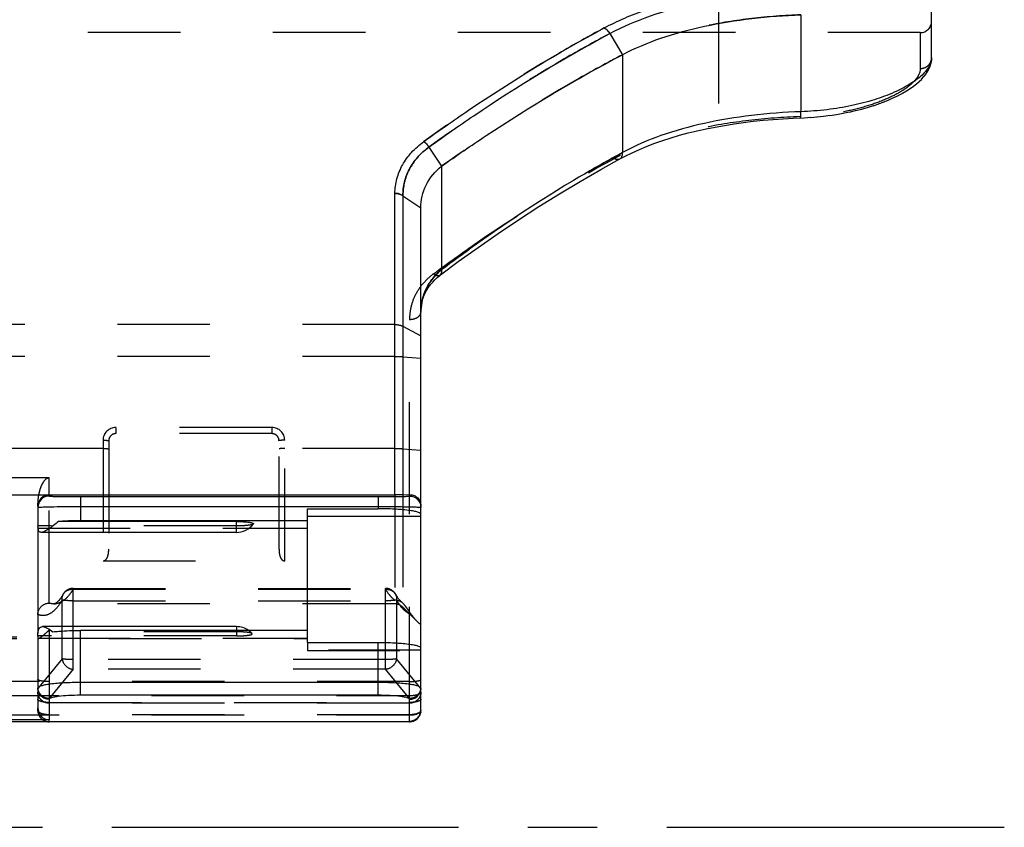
# Model space of a CAD drawing. Header units: millimetres. Extents: x 0 to 1000, y 0 to 1000.
# Tile 3 of 5: x 521 to 590, y 388 to 445. Entities that reach past the tile are written whole.
import ezdxf

# ---------------------------------------------------------------- set-up
doc = ezdxf.new("R2010")
doc.units = ezdxf.units.MM
doc.header["$LTSCALE"] = 65.185185
doc.linetypes.add('CENTER', pattern=[0.6, 0.375, -0.075, 0.075, -0.075])
doc.linetypes.add('HIDDEN', pattern=[0.2, 0.1, -0.1])
for name, color, linetype in [('ACHSEN_S', 7, 'CONTINUOUS'), ('FASEN', 7, 'CONTINUOUS'), ('FLAECHEN', 7, 'CONTINUOUS'), ('KOERPER', 7, 'CONTINUOUS'), ('KONST.EL_MIT_GEO', 7, 'CONTINUOUS')]:
    doc.layers.add(name, color=color, linetype=linetype)

msp = doc.modelspace()

# ---------------------------------------------------------------- linework, layer by layer
at = {"layer": 'ACHSEN_S', "color": 40, "linetype": 'CENTER'}
msp.add_line((409.88, 387.65), (590.12, 387.65), dxfattribs=at)
at = {"layer": 'FASEN', "color": 8, "linetype": 'HIDDEN'}
msp.add_line((547.734, 403.155), (548.684, 402.206), dxfattribs=at)
at = {"layer": 'FASEN', "color": 7, "linetype": 'Continuous'}
for points, knots in [([(563.211, 442.092), (564.077, 442.553), (565.972, 443.343), (569.04, 444.167), (572.349, 444.693), (574.629, 444.859), (575.785, 444.899)], [0, 0, 0, 0, 0.226611, 0.472286, 0.732795, 1, 1, 1, 1]), ([(550.464, 434.237), (551.497, 434.97), (555.613, 437.796), (559.912, 440.358), (563.212, 442.092)], [0, 0, 0, 0, 0.253519, 1, 1, 1, 1]), ([(549, 431.294), (549, 431.844), (549.252, 432.989), (550.011, 433.881), (550.464, 434.237)], [0, 0, 0, 0, 0.4882, 1, 1, 1, 1])]:
    msp.add_open_spline(points, degree=3, knots=knots, dxfattribs=at)
at = {"layer": 'FASEN', "color": 8, "linetype": 'HIDDEN'}
for points, knots in [([(575.785, 444.899), (574.626, 444.859), (572.344, 444.693), (569.031, 444.165), (565.966, 443.342), (564.075, 442.55), (563.212, 442.092)], [0, 0, 0, 0, 0.267873, 0.528381, 0.774124, 1, 1, 1, 1]), ([(563.212, 442.092), (562.123, 441.52), (557.744, 439.119), (553.533, 436.415), (550.464, 434.237)], [0, 0, 0, 0, 0.24636, 1, 1, 1, 1])]:
    msp.add_open_spline(points, degree=3, knots=knots, dxfattribs=at)
at = {"layer": 'FLAECHEN', "color": 8, "linetype": 'HIDDEN'}
msp.add_line((547.169, 403.39), (523.134, 403.39), dxfattribs=at)
at = {"layer": 'KOERPER', "color": 40, "linetype": 'CENTER'}
msp.add_line((570, 438.65), (570, 470.75), dxfattribs=at)
at = {"layer": 'KOERPER', "color": 8, "linetype": 'HIDDEN'}
for p, q in [((584.2, 443.65), (415.8, 443.65)), ((536, 401.52), (536, 401.135))]:
    msp.add_line(p, q, dxfattribs=at)
at = {"layer": 'KOERPER', "color": 7, "linetype": 'Continuous'}
for p, q in [((536, 408.433), (536, 409.198)), ((536, 408.433), (522.241, 408.433)), ((536, 401.79), (522.329, 401.79)), ((536, 401.79), (536, 401.52))]:
    msp.add_line(p, q, dxfattribs=at)
for centre, start, end in [((536, 409.933), 270, 322.75839), ((536, 400.29), 55.13381, 90)]:
    msp.add_arc(centre, 1.5, start, end, dxfattribs=at)
at = {"layer": 'KOERPER', "color": 8, "linetype": 'HIDDEN'}
msp.add_arc((536, 400.29), 1.5, 42.25406, 55.13381, dxfattribs=at)
at = {"layer": 'KOERPER', "color": 7, "linetype": 'Continuous'}
msp.add_open_spline([(536, 409.198), (536.083, 409.198), (536.245, 409.195), (536.48, 409.186), (536.693, 409.17), (536.877, 409.149), (537.023, 409.124), (537.118, 409.1), (537.17, 409.077), (537.192, 409.062), (537.203, 409.042), (537.198, 409.03), (537.194, 409.025)], degree=3, knots=[0, 0, 0, 0, 0.199572, 0.390695, 0.565129, 0.715621, 0.835971, 0.921721, 0.951033, 0.971777, 0.986088, 1, 1, 1, 1], dxfattribs=at)
at = {"layer": 'KOERPER', "color": 8, "linetype": 'HIDDEN'}
for points, knots in [([(537.194, 409.025), (537.184, 409.012), (537.141, 408.991), (537.061, 408.966), (536.944, 408.943), (536.732, 408.914), (536.413, 408.89), (536.144, 408.884), (536, 408.884)], [0, 0, 0, 0, 0.041639, 0.11179, 0.210278, 0.334508, 0.643845, 1, 1, 1, 1]), ([(537.11, 401.298), (537.099, 401.31), (537.058, 401.33), (536.982, 401.352), (536.872, 401.373), (536.675, 401.4), (536.38, 401.421), (536.132, 401.427), (536, 401.427)], [0, 0, 0, 0, 0.043829, 0.115715, 0.215164, 0.33955, 0.647163, 1, 1, 1, 1]), ([(536, 401.135), (536.153, 401.135), (536.432, 401.143), (536.757, 401.169), (536.96, 401.204), (537.047, 401.227), (537.094, 401.25), (537.113, 401.264), (537.121, 401.283), (537.114, 401.294), (537.11, 401.298)], [0, 0, 0, 0, 0.393714, 0.719599, 0.839263, 0.923436, 0.951707, 0.971403, 0.985237, 1, 1, 1, 1])]:
    msp.add_open_spline(points, degree=3, knots=knots, dxfattribs=at)
at = {"layer": 'KONST.EL_MIT_GEO', "color": 7, "linetype": 'Continuous'}
for p, q in [((585, 441.883), (585, 448.814)), ((575.785, 444.899), (575.785, 438.073)), ((562.315, 443.584), (563.212, 442.092)), ((563.212, 442.092), (563.211, 435.196)), ((584.449, 440.541), (584.59, 440.723)), ((584.585, 440.715), (584.707, 440.899)), ((584.702, 440.891), (584.805, 441.079)), ((584.801, 441.071), (584.884, 441.262)), ((583.711, 439.865), (583.935, 440.04)), ((583.925, 440.032), (584.128, 440.208)), ((584.119, 440.2), (584.301, 440.378)), ((584.293, 440.37), (584.455, 440.549)), ((582.648, 439.219), (582.958, 439.384)), ((582.944, 439.377), (583.233, 439.545)), ((583.221, 439.537), (583.488, 439.708)), ((583.476, 439.7), (583.722, 439.873)), ((580.874, 438.499), (581.28, 438.636)), ((581.264, 438.631), (581.653, 438.776)), ((581.638, 438.77), (582.008, 438.921)), ((581.993, 438.915), (582.345, 439.071)), ((582.33, 439.064), (582.662, 439.226)), ((578.284, 437.885), (578.752, 437.966)), ((578.736, 437.963), (579.199, 438.055)), ((579.183, 438.052), (579.638, 438.154)), ((579.622, 438.15), (580.068, 438.262)), ((580.052, 438.258), (580.486, 438.379)), ((580.47, 438.374), (580.89, 438.504)), ((575.225, 437.619), (576.022, 437.652)), ((576.012, 437.651), (576.473, 437.678)), ((576.457, 437.677), (576.927, 437.715)), ((576.912, 437.714), (577.385, 437.762)), ((577.369, 437.76), (577.843, 437.82)), ((577.828, 437.818), (578.299, 437.888)), ((549.564, 435.581), (550.464, 434.237)), ((550.464, 434.237), (550.464, 426.952)), ((547.169, 411.077), (547.169, 432.322)), ((547.734, 432.15), (549, 431.294)), ((547.734, 432.15), (547.734, 411.082)), ((549, 400.365), (549, 431.294)), ((513.2, 411.077), (547.169, 411.077)), ((522.8, 411.077), (522.8, 410.989)), ((525, 410.951), (546, 410.951)), ((525, 410.951), (525, 409.253)), ((546, 410.951), (546, 410.096)), ((547.734, 411.082), (548.2, 411.09)), ((548.2, 410.989), (548.2, 411.09)), ((522, 410.281), (522, 408.884)), ((525, 410.255), (546, 410.255)), ((541, 410.096), (546, 410.096)), ((541, 400.677), (541, 410.096)), ((549, 409.561), (541, 409.561)), ((522, 408.862), (522, 401.296)), ((536, 409.198), (523.459, 409.198)), ((541, 409.253), (525, 409.253)), ((536.879, 408.718), (541, 408.718)), ((522, 401.128), (522, 396.067)), ((541, 401.52), (525, 401.52)), ((525, 396.954), (525, 401.52)), ((541, 400.677), (546, 400.677)), ((546, 396.954), (546, 400.677)), ((549, 395.885), (549, 400.286)), ((546, 397.852), (525, 397.852)), ((546, 396.954), (525, 396.954)), ((522.8, 396.667), (522.8, 395.231)), ((548.2, 395.086), (548.2, 396.667)), ((451.8, 395.117), (548.2, 395.117)), ((451.8, 395.11), (548.2, 395.11)), ((522.8, 395.231), (513.2, 395.231)), ((522.8, 395.085), (522.8, 395.11)), ((548.2, 395.085), (522.8, 395.085))]:
    msp.add_line(p, q, dxfattribs=at)
at = {"layer": 'KONST.EL_MIT_GEO', "color": 8, "linetype": 'HIDDEN'}
for p, q in [((584.2, 443.65), (584.2, 441.119)), ((585, 441.881), (585, 441.883)), ((571.055, 437.216), (571.07, 437.218)), ((571.73, 437.311), (571.746, 437.313)), ((572.414, 437.395), (572.43, 437.397)), ((573.105, 437.468), (573.121, 437.469)), ((573.803, 437.529), (573.819, 437.53)), ((574.507, 437.579), (574.523, 437.58)), ((575.216, 437.618), (575.225, 437.619)), ((575.722, 437.725), (575.746, 437.726)), ((575.722, 437.725), (575.746, 437.725)), ((567.829, 436.57), (567.843, 436.574)), ((568.451, 436.722), (568.466, 436.726)), ((569.086, 436.863), (569.1, 436.866)), ((569.732, 436.992), (569.747, 436.995)), ((570.388, 437.11), (570.404, 437.112)), ((565.476, 435.846), (565.489, 435.851)), ((566.043, 436.045), (566.056, 436.049)), ((566.624, 436.232), (566.637, 436.236)), ((567.219, 436.407), (567.233, 436.411)), ((563.875, 435.181), (563.887, 435.187)), ((564.392, 435.415), (564.404, 435.42)), ((564.926, 435.636), (564.939, 435.641)), ((563.375, 434.937), (563.387, 434.942)), ((561.676, 434.006), (561.687, 434.012)), ((560.207, 433.16), (560.219, 433.167)), ((547.169, 432.322), (547.169, 432.3)), ((558.748, 432.285), (558.76, 432.292)), ((557.298, 431.381), (557.309, 431.388)), ((555.857, 430.448), (555.869, 430.455)), ((554.431, 429.49), (554.443, 429.497)), ((553.022, 428.508), (553.033, 428.516)), ((551.632, 427.506), (551.638, 427.51)), ((549.977, 426.224), (549.985, 426.233)), ((550.141, 426.378), (550.15, 426.386)), ((550.315, 426.523), (550.325, 426.531)), ((549.432, 425.532), (549.438, 425.542)), ((549.55, 425.716), (549.557, 425.726)), ((549.681, 425.893), (549.688, 425.903)), ((549.823, 426.063), (549.831, 426.072)), ((549.097, 424.727), (549.1, 424.737)), ((549.159, 424.938), (549.163, 424.948)), ((549.236, 425.143), (549.241, 425.153)), ((549.328, 425.341), (549.333, 425.351)), ((549.002, 424.054), (549.002, 424.065)), ((549.017, 424.284), (549.019, 424.295)), ((549.049, 424.509), (549.051, 424.52)), ((548.2, 411.09), (548.2, 423.44)), ((547.169, 423.078), (452.831, 423.078)), ((547.734, 422.953), (549, 422.273)), ((547.169, 420.83), (452.831, 420.83)), ((547.734, 420.81), (549, 420.7)), ((538.5, 415.824), (527.5, 415.824)), ((527.5, 415.824), (527.5, 415.39)), ((538.5, 415.824), (538.5, 415.39)), ((538.5, 415.39), (527.5, 415.39)), ((526.6, 414.344), (473.4, 414.344)), ((526.6, 414.924), (526.6, 406.425)), ((527, 414.89), (527, 407.249)), ((539, 407.249), (539, 414.89)), ((539.4, 406.425), (539.4, 414.924)), ((547.169, 414.344), (539.4, 414.344)), ((547.734, 414.323), (549, 414.213)), ((522.8, 412.27), (513.2, 412.27)), ((522.8, 411.077), (522.8, 412.27)), ((522.8, 403.447), (522.8, 410.989)), ((547.169, 411.077), (547.169, 403.39)), ((547.734, 411.082), (547.734, 403.155)), ((548.2, 396.667), (548.2, 410.989)), ((522, 410.281), (522, 410.484)), ((522, 408.862), (522, 408.884)), ((536, 408.884), (522.005, 408.884)), ((522, 408.718), (536.879, 408.718)), ((526.6, 406.425), (539.4, 406.425)), ((524.49, 404.488), (546.51, 404.488)), ((524.49, 398.782), (524.49, 404.488)), ((524.49, 404.419), (546.511, 404.419)), ((546.51, 398.782), (546.51, 404.488)), ((523.134, 403.39), (523.131, 403.39)), ((523.717, 399.526), (523.717, 403.668)), ((524.49, 403.611), (546.51, 403.611)), ((547.283, 403.668), (547.283, 399.526)), ((547.734, 403.433), (547.68, 403.48)), ((513.2, 401.554), (522.8, 401.554)), ((522, 401.128), (522, 401.296)), ((536, 401.135), (522, 401.135)), ((522.8, 401.554), (522.8, 396.667)), ((536, 401.427), (523.059, 401.427)), ((513.976, 400.952), (541, 400.951)), ((513.995, 400.959), (522.005, 400.959)), ((514, 401.062), (522, 401.062)), ((522, 400.985), (541, 400.985)), ((541, 400.677), (541, 400.101)), ((549, 400.142), (541, 400.142)), ((541, 400.101), (549, 400.101)), ((549, 400.286), (549, 400.365)), ((523.717, 399.526), (522.004, 397.438)), ((546.51, 399.469), (524.49, 399.469)), ((548.996, 397.438), (547.283, 399.526)), ((524.49, 398.782), (522.8, 396.723)), ((546.51, 398.782), (524.49, 398.782)), ((548.2, 396.723), (546.51, 398.782)), ((548.2, 397.923), (451.8, 397.923)), ((451.8, 396.936), (548.2, 396.936)), ((522.8, 396.446), (548.2, 396.446)), ((548.2, 396.395), (522.8, 396.395)), ((451.8, 395.565), (548.2, 395.565)), ((522, 395.885), (522, 396.067)), ((548.2, 395.579), (522.8, 395.579)), ((522.8, 395.11), (522.8, 395.231)), ((548.2, 395.092), (522.8, 395.092))]:
    msp.add_line(p, q, dxfattribs=at)
at = {"layer": 'KONST.EL_MIT_GEO', "color": 7, "linetype": 'Continuous'}
for points in [[(584.881, 441.254), (584.94, 441.437), (584.979, 441.619), (584.998, 441.801), (585, 441.881)], [(584.884, 441.262), (584.942, 441.445), (584.98, 441.628), (584.998, 441.81)], [(563.027, 434.753), (563.387, 434.942), (563.887, 435.187), (564.404, 435.42), (564.939, 435.641), (565.489, 435.851), (566.056, 436.049), (566.637, 436.236), (567.233, 436.411), (567.843, 436.574), (568.466, 436.726), (569.1, 436.866), (569.747, 436.995), (570.404, 437.112), (571.07, 437.218), (571.746, 437.313), (572.43, 437.397), (573.121, 437.469), (573.819, 437.53), (574.523, 437.58), (575.232, 437.619)], [(550.381, 426.574), (551.638, 427.51), (553.033, 428.516), (554.443, 429.497), (555.869, 430.455), (557.309, 431.388), (558.76, 432.292), (560.219, 433.167), (561.687, 434.012), (563.027, 434.753)], [(549, 423.951), (549.002, 424.065), (549.019, 424.295), (549.051, 424.52), (549.1, 424.737), (549.163, 424.948), (549.241, 425.153), (549.333, 425.351), (549.438, 425.542), (549.557, 425.726), (549.688, 425.903), (549.831, 426.072), (549.985, 426.233), (550.15, 426.386), (550.325, 426.531), (550.381, 426.574)]]:
    msp.add_lwpolyline(points, dxfattribs=at)
at = {"layer": 'KONST.EL_MIT_GEO', "color": 8, "linetype": 'HIDDEN'}
for points in [[(523.796, 404.087), (523.76, 404.025), (523.687, 403.909), (523.617, 403.807), (523.55, 403.718), (523.486, 403.641), (523.426, 403.576), (523.369, 403.522), (523.317, 403.478), (523.292, 403.459)], [(547.507, 403.649), (547.503, 403.653), (547.465, 403.699), (547.425, 403.75), (547.384, 403.805), (547.342, 403.865), (547.3, 403.929), (547.257, 403.998), (547.213, 404.071), (547.204, 404.087)], [(523.291, 403.459), (523.275, 403.448), (523.239, 403.425), (523.208, 403.409), (523.183, 403.399), (523.164, 403.394), (523.148, 403.39), (523.131, 403.39)], [(547.625, 403.527), (547.578, 403.572), (547.528, 403.625), (547.507, 403.649)], [(547.68, 403.48), (547.669, 403.489), (547.625, 403.527)]]:
    msp.add_lwpolyline(points, dxfattribs=at)
for centre, radius, start, end in [((584.2, 444.45), 0.8, 270, 360), ((570.572, 419.957), 16.812, 117.02012, 118.12679), ((552.974, 423.951), 3.974, 178.00291, 180.00125), ((527.5, 414.924), 0.9, 90.0012, 179.99899), ((538.5, 414.924), 0.9, 0.00093, 89.99887), ((527.5, 414.89), 0.5, 90.00051, 180.00233), ((538.5, 414.89), 0.5, 359.9977, 89.99956), ((524.49, 403.688), 0.8, 90, 150.07981), ((546.51, 403.688), 0.8, 29.92627, 90), ((546.589, 403.475), 0.947, 90.29481, 94.74251), ((523.134, 404.362), 0.972, 270.00306, 276.20726), ((547.169, 402.59), 0.8, 45, 90), ((547.202, 402.872), 0.774, 51.85088, 56.64331), ((522.8, 395.885), 0.8, 180, 255.89677)]:
    msp.add_arc(centre, radius, start, end, dxfattribs=at)
at = {"layer": 'KONST.EL_MIT_GEO', "color": 7, "linetype": 'Continuous'}
for centre, radius, start, end in [((607.653, 353.247), 93.224, 118.47127, 118.70137), ((553.151, 423.607), 4.29, 128.77239, 133.78155), ((524.757, 409.018), 2.755, 182.78478, 183.26304), ((524.236, 408.987), 2.233, 183.23304, 184.64706), ((522.051, 401.128), 0.0515, 172.51179, 179.9882), ((548.2, 395.91), 0.8, 270, 360), ((548.2, 395.885), 0.8, 270, 360), ((548.209, 395.911), 0.791, 350.04307, 355.04517), ((548.216, 395.91), 0.784, 355.04239, 359.99283), ((548.883, 395.885), 0.117, 353.17472, 359.9867), ((522.8, 395.885), 0.8, 255.89677, 270)]:
    msp.add_arc(centre, radius, start, end, dxfattribs=at)
for centre, major_axis, ratio, start_param, end_param in [((522.8, 410.281), (0.8, 0), 0.995638, 1.570796, 3.141593), ((522.8, 396.067), (0, 0.835), 0.957542, -4.712389, -3.141593)]:
    msp.add_ellipse(centre, major_axis=major_axis, ratio=ratio, start_param=start_param, end_param=end_param, dxfattribs=at)
at = {"layer": 'KONST.EL_MIT_GEO', "color": 8, "linetype": 'HIDDEN'}
for centre, major_axis, start_param, end_param in [((522.8, 398.495), (0.68, 1.285), -3.695368, -3.594066), ((548.2, 398.495), (-0.68, 1.285), -2.689119, -2.587817)]:
    msp.add_ellipse(centre, major_axis=major_axis, ratio=0.327533, start_param=start_param, end_param=end_param, dxfattribs=at)
at = {"layer": 'KONST.EL_MIT_GEO', "color": 7, "linetype": 'Continuous'}
for points, knots in [([(561.921, 443.975), (562.861, 444.48), (564.916, 445.35), (568.249, 446.262), (571.865, 446.851), (574.365, 447.038), (575.64, 447.082)], [0, 0, 0, 0, 0.225711, 0.470078, 0.729988, 1, 1, 1, 1]), ([(562.315, 443.584), (563.232, 444.077), (565.237, 444.926), (568.487, 445.815), (572.01, 446.388), (574.444, 446.571), (575.685, 446.614)], [0, 0, 0, 0, 0.226042, 0.470527, 0.730311, 1, 1, 1, 1]), ([(549.211, 435.967), (550.25, 436.722), (554.35, 439.601), (558.639, 442.213), (561.921, 443.975)], [0, 0, 0, 0, 0.25635, 1, 1, 1, 1]), ([(549.564, 435.581), (550.606, 436.335), (554.721, 439.212), (559.023, 441.823), (562.315, 443.584)], [0, 0, 0, 0, 0.256266, 1, 1, 1, 1]), ([(561.921, 443.975), (561.959, 443.955), (562.116, 443.855), (562.241, 443.707), (562.315, 443.584)], [0, 0, 0, 0, 0.228148, 1, 1, 1, 1]), ([(585, 441.883), (585, 441.414), (584.555, 440.83), (583.933, 440.321), (583.29, 439.886), (582.305, 439.387), (580.924, 438.88), (579.339, 438.471), (577.604, 438.187), (576.4, 438.095), (575.785, 438.073)], [0, 0, 0, 0, 0.134237, 0.181179, 0.233806, 0.355448, 0.496869, 0.654404, 0.823688, 1, 1, 1, 1]), ([(575.785, 438.073), (574.621, 438.032), (572.337, 437.862), (569.027, 437.322), (565.965, 436.48), (564.076, 435.668), (563.211, 435.196)], [0, 0, 0, 0, 0.268621, 0.527897, 0.772697, 1, 1, 1, 1]), ([(575.75, 437.64), (575.754, 437.641), (575.76, 437.653), (575.765, 437.674), (575.771, 437.712), (575.778, 437.786), (575.783, 437.909), (575.785, 438.014), (575.785, 438.073)], [0, 0, 0, 0, 0.024349, 0.077897, 0.162885, 0.278452, 0.593414, 1, 1, 1, 1]), ([(547.169, 432.322), (547.175, 432.667), (547.271, 433.363), (547.673, 434.352), (548.326, 435.247), (548.897, 435.743), (549.211, 435.967)], [0, 0, 0, 0, 0.239049, 0.480751, 0.732399, 1, 1, 1, 1]), ([(549.564, 435.581), (549.544, 435.623), (549.489, 435.723), (549.366, 435.851), (549.264, 435.933), (549.211, 435.967)], [0, 0, 0, 0, 0.260543, 0.642971, 1, 1, 1, 1]), ([(547.734, 432.15), (547.733, 432.473), (547.808, 433.124), (548.163, 434.055), (548.753, 434.899), (549.275, 435.369), (549.564, 435.581)], [0, 0, 0, 0, 0.240209, 0.482316, 0.733547, 1, 1, 1, 1]), ([(563.027, 434.753), (563.092, 434.789), (563.203, 434.932), (563.217, 435.104), (563.212, 435.196)], [0, 0, 0, 0, 0.444278, 1, 1, 1, 1]), ([(562.883, 435.017), (561.828, 434.44), (557.543, 431.984), (553.444, 429.206), (550.464, 426.952)], [0, 0, 0, 0, 0.243474, 1, 1, 1, 1]), ([(547.734, 432.15), (547.697, 432.18), (547.527, 432.288), (547.32, 432.322), (547.169, 432.322)], [0, 0, 0, 0, 0.23957, 1, 1, 1, 1]), ([(550.381, 426.574), (550.427, 426.609), (550.494, 426.74), (550.48, 426.877), (550.464, 426.952)], [0, 0, 0, 0, 0.430377, 1, 1, 1, 1]), ([(550.183, 426.704), (549.825, 426.361), (549.237, 425.548), (549.019, 424.569), (549.002, 424.09)], [0, 0, 0, 0, 0.508445, 1, 1, 1, 1]), ([(522.8, 410.989), (522.596, 410.989), (522.171, 410.819), (522, 410.394), (522, 410.19)], [0, 0, 0, 0, 0.500027, 1, 1, 1, 1]), ([(522.8, 410.989), (522.8, 410.986), (522.821, 410.986), (522.846, 410.98), (522.902, 410.978), (522.972, 410.974), (523.064, 410.971), (523.222, 410.966), (523.46, 410.961), (523.789, 410.957), (524.165, 410.953), (524.574, 410.951), (524.856, 410.951), (525, 410.951)], [0, 0, 0, 0, 0.005063, 0.019401, 0.043056, 0.075836, 0.117461, 0.167568, 0.291344, 0.442627, 0.615734, 0.803977, 1, 1, 1, 1]), ([(546, 410.951), (546.144, 410.951), (546.426, 410.951), (546.835, 410.953), (547.211, 410.957), (547.54, 410.961), (547.778, 410.966), (547.936, 410.971), (548.028, 410.974), (548.098, 410.978), (548.154, 410.98), (548.179, 410.986), (548.2, 410.986), (548.2, 410.989)], [0, 0, 0, 0, 0.196022, 0.384266, 0.557373, 0.708657, 0.832433, 0.88254, 0.924166, 0.956946, 0.9806, 0.994936, 1, 1, 1, 1]), ([(547.734, 411.082), (547.695, 411.081), (547.506, 411.078), (547.318, 411.077), (547.169, 411.077)], [0, 0, 0, 0, 0.210369, 1, 1, 1, 1]), ([(548.2, 411.09), (548.286, 411.092), (548.47, 411.065), (548.737, 410.921), (548.947, 410.655), (549, 410.419), (549, 410.3)], [0, 0, 0, 0, 0.206926, 0.440044, 0.713103, 1, 1, 1, 1]), ([(548.2, 410.989), (548.404, 410.989), (548.829, 410.819), (549, 410.394), (549, 410.19)], [0, 0, 0, 0, 0.500027, 1, 1, 1, 1]), ([(522, 410.19), (522, 410.192), (522.009, 410.195), (522.033, 410.2), (522.061, 410.203), (522.081, 410.205)], [0, 0, 0, 0, 0.076371, 0.26506, 1, 1, 1, 1]), ([(522.081, 410.205), (522.21, 410.217), (522.563, 410.228), (523.207, 410.244), (524.05, 410.253), (524.671, 410.255), (525, 410.255)], [0, 0, 0, 0, 0.133076, 0.362019, 0.66206, 1, 1, 1, 1]), ([(546, 410.255), (546.37, 410.255), (546.908, 410.253), (547.596, 410.246), (548.037, 410.238), (548.405, 410.23), (548.688, 410.219), (548.865, 410.211), (548.956, 410.201), (548.985, 410.197), (548.995, 410.193)], [0, 0, 0, 0, 0.370482, 0.538932, 0.687984, 0.812388, 0.90782, 0.971026, 0.989857, 1, 1, 1, 1]), ([(548.995, 410.193), (548.996, 410.193), (548.998, 410.192), (549, 410.19), (549, 410.19)], [0, 0, 0, 0, 0.650714, 1, 1, 1, 1]), ([(549, 409.704), (549, 409.736), (548.946, 409.783), (548.865, 409.822), (548.715, 409.876), (548.465, 409.931), (547.924, 410.014), (547.091, 410.078), (546.383, 410.096), (546, 410.096)], [0, 0, 0, 0, 0.031168, 0.057443, 0.091823, 0.184764, 0.307799, 0.625977, 1, 1, 1, 1]), ([(522.028, 408.671), (522.026, 408.682), (522.018, 408.726), (522.013, 408.772), (522.01, 408.806)], [0, 0, 0, 0, 0.232364, 1, 1, 1, 1]), ([(523.459, 409.198), (523.344, 409.098), (523.12, 408.915), (522.794, 408.677), (522.512, 408.506), (522.322, 408.433), (522.241, 408.433)], [0, 0, 0, 0, 0.313854, 0.596986, 0.832018, 1, 1, 1, 1]), ([(525, 409.253), (524.866, 409.253), (524.351, 409.249), (523.837, 409.227), (523.459, 409.198)], [0, 0, 0, 0, 0.261528, 1, 1, 1, 1]), ([(522.241, 408.433), (522.215, 408.433), (522.162, 408.441), (522.094, 408.491), (522.051, 408.572), (522.034, 408.636), (522.028, 408.671)], [0, 0, 0, 0, 0.226377, 0.441464, 0.689703, 1, 1, 1, 1]), ([(522, 401.135), (522.002, 401.229), (522.009, 401.395), (522.054, 401.613), (522.166, 401.765), (522.277, 401.79), (522.329, 401.79)], [0, 0, 0, 0, 0.345851, 0.611235, 0.809881, 1, 1, 1, 1]), ([(522.329, 401.79), (522.446, 401.79), (522.713, 401.683), (522.938, 401.527), (523.059, 401.427)], [0, 0, 0, 0, 0.427883, 1, 1, 1, 1]), ([(523.059, 401.427), (523.202, 401.443), (523.848, 401.501), (524.496, 401.52), (525, 401.52)], [0, 0, 0, 0, 0.222298, 1, 1, 1, 1]), ([(546, 400.677), (546.383, 400.677), (547.091, 400.66), (547.924, 400.595), (548.465, 400.512), (548.715, 400.457), (548.865, 400.404), (548.946, 400.365), (549, 400.317), (549, 400.286)], [0, 0, 0, 0, 0.374023, 0.692201, 0.815236, 0.908177, 0.942557, 0.968832, 1, 1, 1, 1]), ([(525, 397.852), (524.617, 397.852), (523.909, 397.834), (523.076, 397.77), (522.535, 397.687), (522.285, 397.631), (522.135, 397.578), (522.054, 397.539), (522, 397.492), (522, 397.46)], [0, 0, 0, 0, 0.374023, 0.692201, 0.815236, 0.908177, 0.942557, 0.968832, 1, 1, 1, 1]), ([(549, 397.46), (549, 397.492), (548.946, 397.539), (548.865, 397.578), (548.715, 397.631), (548.465, 397.687), (547.924, 397.77), (547.091, 397.834), (546.383, 397.852), (546, 397.852)], [0, 0, 0, 0, 0.031168, 0.057443, 0.091823, 0.184764, 0.307799, 0.625977, 1, 1, 1, 1]), ([(522.8, 396.667), (522.696, 396.667), (522.486, 396.708), (522.22, 396.884), (522.042, 397.148), (522, 397.357), (522, 397.46)], [0, 0, 0, 0, 0.25101, 0.501403, 0.750975, 1, 1, 1, 1]), ([(525, 396.954), (524.719, 396.954), (524.2, 396.942), (523.588, 396.893), (523.193, 396.835), (522.988, 396.785), (522.862, 396.744), (522.8, 396.69), (522.8, 396.667)], [0, 0, 0, 0, 0.374069, 0.692289, 0.81534, 0.908293, 0.968829, 1, 1, 1, 1]), ([(548.2, 396.667), (548.2, 396.69), (548.138, 396.744), (548.012, 396.785), (547.807, 396.835), (547.412, 396.893), (546.8, 396.942), (546.281, 396.954), (546, 396.954)], [0, 0, 0, 0, 0.031171, 0.091707, 0.18466, 0.307711, 0.625931, 1, 1, 1, 1]), ([(548.2, 396.667), (548.304, 396.667), (548.514, 396.708), (548.78, 396.884), (548.958, 397.148), (549, 397.357), (549, 397.46)], [0, 0, 0, 0, 0.25101, 0.501403, 0.750975, 1, 1, 1, 1]), ([(548.988, 395.774), (548.957, 395.595), (548.758, 395.249), (548.382, 395.117), (548.2, 395.117)], [0, 0, 0, 0, 0.498666, 1, 1, 1, 1])]:
    msp.add_open_spline(points, degree=3, knots=knots, dxfattribs=at)
at = {"layer": 'KONST.EL_MIT_GEO', "color": 8, "linetype": 'HIDDEN'}
for points, knots in [([(561.921, 443.975), (560.845, 443.397), (556.472, 440.947), (552.271, 438.191), (549.205, 435.963)], [0, 0, 0, 0, 0.243791, 1, 1, 1, 1]), ([(562.315, 443.584), (561.236, 443.007), (556.852, 440.559), (552.639, 437.807), (549.564, 435.581)], [0, 0, 0, 0, 0.243874, 1, 1, 1, 1]), ([(561.921, 443.975), (561.959, 443.955), (562.117, 443.855), (562.241, 443.707), (562.315, 443.584)], [0, 0, 0, 0, 0.228115, 1, 1, 1, 1]), ([(584.2, 441.119), (584.304, 441.119), (584.512, 441.158), (584.777, 441.326), (584.957, 441.579), (585, 441.782), (585, 441.881)], [0, 0, 0, 0, 0.255337, 0.507537, 0.755326, 1, 1, 1, 1]), ([(584.2, 441.119), (584.2, 440.935), (584.094, 440.638), (583.839, 440.294), (583.56, 440.013), (583.207, 439.734), (582.612, 439.349), (581.701, 438.901), (580.43, 438.447), (578.975, 438.081), (577.386, 437.827), (576.284, 437.744), (575.722, 437.725)], [0, 0, 0, 0, 0.057643, 0.093112, 0.134081, 0.180876, 0.233523, 0.355487, 0.497275, 0.654961, 0.824088, 1, 1, 1, 1]), ([(575.722, 437.725), (574.515, 437.683), (572.144, 437.509), (568.706, 436.957), (565.519, 436.097), (563.549, 435.266), (562.646, 434.783)], [0, 0, 0, 0, 0.268251, 0.527427, 0.772415, 1, 1, 1, 1]), ([(575.722, 437.725), (575.726, 437.703), (575.732, 437.681), (575.742, 437.64), (575.75, 437.64)], [0, 0, 0, 0, 0.719459, 1, 1, 1, 1]), ([(575.722, 437.725), (575.726, 437.703), (575.732, 437.681), (575.742, 437.64), (575.75, 437.64)], [0, 0, 0, 0, 0.719464, 1, 1, 1, 1]), ([(549.564, 435.581), (549.542, 435.622), (549.483, 435.719), (549.36, 435.847), (549.258, 435.929), (549.205, 435.963)], [0, 0, 0, 0, 0.260801, 0.64333, 1, 1, 1, 1]), ([(549.564, 435.581), (549.275, 435.369), (548.753, 434.9), (548.163, 434.055), (547.808, 433.125), (547.733, 432.473), (547.734, 432.15)], [0, 0, 0, 0, 0.266403, 0.51762, 0.759746, 1, 1, 1, 1]), ([(550.464, 426.952), (551.502, 427.736), (555.594, 430.717), (559.904, 433.403), (563.211, 435.196)], [0, 0, 0, 0, 0.256876, 1, 1, 1, 1]), ([(549.899, 426.655), (550.936, 427.429), (555.032, 430.37), (559.341, 433.016), (562.646, 434.783)], [0, 0, 0, 0, 0.256727, 1, 1, 1, 1]), ([(562.646, 434.783), (562.709, 434.749), (562.836, 434.702), (562.974, 434.725), (563.027, 434.753)], [0, 0, 0, 0, 0.543267, 1, 1, 1, 1]), ([(547.734, 432.15), (547.695, 432.173), (547.587, 432.223), (547.399, 432.286), (547.246, 432.301), (547.169, 432.3)], [0, 0, 0, 0, 0.227387, 0.60463, 1, 1, 1, 1]), ([(549, 423.951), (549, 424.51), (549.251, 425.671), (550.009, 426.586), (550.464, 426.952)], [0, 0, 0, 0, 0.488919, 1, 1, 1, 1]), ([(549.899, 426.655), (549.632, 426.456), (549.149, 426.016), (548.602, 425.226), (548.271, 424.354), (548.2, 423.743), (548.2, 423.44)], [0, 0, 0, 0, 0.264706, 0.515834, 0.758762, 1, 1, 1, 1]), ([(549.899, 426.655), (549.943, 426.625), (550.031, 426.574), (550.192, 426.518), (550.325, 426.531), (550.381, 426.574)], [0, 0, 0, 0, 0.315107, 0.585656, 1, 1, 1, 1]), ([(549.899, 426.655), (549.943, 426.625), (550.031, 426.574), (550.192, 426.518), (550.325, 426.531), (550.381, 426.574)], [0, 0, 0, 0, 0.315107, 0.585656, 1, 1, 1, 1]), ([(548.2, 423.44), (548.303, 423.44), (548.501, 423.464), (548.761, 423.569), (548.948, 423.733), (549, 423.883), (549, 423.951)], [0, 0, 0, 0, 0.297983, 0.570411, 0.802114, 1, 1, 1, 1]), ([(547.169, 423.078), (547.221, 423.078), (547.414, 423.068), (547.609, 423.02), (547.734, 422.953)], [0, 0, 0, 0, 0.268264, 1, 1, 1, 1]), ([(547.169, 420.83), (547.221, 420.83), (547.409, 420.829), (547.598, 420.822), (547.734, 420.81)], [0, 0, 0, 0, 0.275608, 1, 1, 1, 1]), ([(526.6, 414.924), (526.651, 414.924), (526.745, 414.923), (526.857, 414.917), (526.928, 414.91), (526.966, 414.904), (526.987, 414.899), (527, 414.893), (527, 414.89)], [0, 0, 0, 0, 0.378523, 0.699801, 0.823499, 0.916079, 0.97462, 1, 1, 1, 1]), ([(526.6, 414.344), (526.651, 414.344), (526.745, 414.342), (526.857, 414.336), (526.928, 414.329), (526.966, 414.323), (526.987, 414.318), (527, 414.312), (527, 414.309)], [0, 0, 0, 0, 0.378523, 0.699801, 0.823499, 0.916079, 0.97462, 1, 1, 1, 1]), ([(539.4, 414.924), (539.349, 414.924), (539.255, 414.923), (539.143, 414.917), (539.072, 414.91), (539.034, 414.904), (539.013, 414.899), (539, 414.893), (539, 414.89)], [0, 0, 0, 0, 0.378523, 0.699801, 0.823499, 0.916079, 0.97462, 1, 1, 1, 1]), ([(539.4, 414.344), (539.349, 414.344), (539.255, 414.342), (539.143, 414.336), (539.072, 414.329), (539.034, 414.323), (539.013, 414.318), (539, 414.312), (539, 414.309)], [0, 0, 0, 0, 0.378523, 0.699801, 0.823499, 0.916079, 0.97462, 1, 1, 1, 1]), ([(547.169, 414.344), (547.221, 414.344), (547.409, 414.342), (547.598, 414.335), (547.734, 414.323)], [0, 0, 0, 0, 0.275608, 1, 1, 1, 1]), ([(522.8, 412.27), (522.714, 412.27), (522.544, 412.188), (522.38, 411.984), (522.255, 411.754), (522.129, 411.43), (522.028, 411.005), (522, 410.658), (522, 410.484)], [0, 0, 0, 0, 0.124041, 0.249297, 0.374587, 0.499817, 0.749937, 1, 1, 1, 1]), ([(526.6, 406.425), (526.657, 406.425), (526.757, 406.465), (526.874, 406.598), (526.95, 406.78), (526.992, 407.01), (527, 407.168), (527, 407.249)], [0, 0, 0, 0, 0.172363, 0.297997, 0.525431, 0.756386, 1, 1, 1, 1]), ([(539, 407.249), (539, 407.168), (539.008, 407.01), (539.05, 406.78), (539.126, 406.598), (539.243, 406.465), (539.343, 406.425), (539.4, 406.425)], [0, 0, 0, 0, 0.243617, 0.474575, 0.702012, 0.82765, 1, 1, 1, 1]), ([(523.717, 403.668), (523.712, 403.704), (523.703, 403.848), (523.743, 403.994), (523.796, 404.087)], [0, 0, 0, 0, 0.255992, 1, 1, 1, 1]), ([(524.49, 404.419), (524.434, 404.329), (524.23, 404.022), (523.975, 403.741), (523.756, 403.594)], [0, 0, 0, 0, 0.287006, 1, 1, 1, 1]), ([(523.796, 404.087), (523.861, 404.199), (524.073, 404.391), (524.353, 404.432), (524.49, 404.419)], [0, 0, 0, 0, 0.48591, 1, 1, 1, 1]), ([(546.903, 403.891), (546.868, 403.928), (546.724, 404.094), (546.599, 404.275), (546.511, 404.419)], [0, 0, 0, 0, 0.231304, 1, 1, 1, 1]), ([(546.584, 404.422), (546.709, 404.423), (546.958, 404.368), (547.145, 404.19), (547.204, 404.087)], [0, 0, 0, 0, 0.51229, 1, 1, 1, 1]), ([(547.169, 403.648), (547.146, 403.665), (547.052, 403.74), (546.965, 403.824), (546.903, 403.891)], [0, 0, 0, 0, 0.237803, 1, 1, 1, 1]), ([(547.204, 404.086), (547.257, 403.994), (547.297, 403.848), (547.288, 403.704), (547.283, 403.668)], [0, 0, 0, 0, 0.744405, 1, 1, 1, 1]), ([(522, 402.641), (522, 402.845), (522.173, 403.27), (522.596, 403.444), (522.8, 403.447)], [0, 0, 0, 0, 0.500462, 1, 1, 1, 1]), ([(523.131, 403.39), (523.104, 403.39), (522.991, 403.395), (522.88, 403.419), (522.8, 403.447)], [0, 0, 0, 0, 0.245566, 1, 1, 1, 1]), ([(523.717, 403.668), (523.611, 403.485), (523.399, 403.163), (523.124, 402.888), (522.983, 402.788)], [0, 0, 0, 0, 0.550408, 1, 1, 1, 1]), ([(523.756, 403.594), (523.731, 403.577), (523.634, 403.516), (523.529, 403.468), (523.449, 403.441)], [0, 0, 0, 0, 0.26147, 1, 1, 1, 1]), ([(524.49, 403.611), (524.404, 403.611), (524.241, 403.614), (524.019, 403.624), (523.847, 403.641), (523.751, 403.656), (523.717, 403.668)], [0, 0, 0, 0, 0.331515, 0.62793, 0.858498, 1, 1, 1, 1]), ([(547.283, 403.668), (547.249, 403.656), (547.153, 403.641), (546.981, 403.624), (546.759, 403.614), (546.596, 403.611), (546.51, 403.611)], [0, 0, 0, 0, 0.141624, 0.372306, 0.668714, 1, 1, 1, 1]), ([(547.627, 403.518), (547.527, 403.584), (547.369, 403.641), (547.209, 403.649), (547.169, 403.648)], [0, 0, 0, 0, 0.747089, 1, 1, 1, 1]), ([(547.675, 403.105), (547.641, 403.145), (547.496, 403.322), (547.371, 403.515), (547.283, 403.668)], [0, 0, 0, 0, 0.230083, 1, 1, 1, 1]), ([(548.339, 402.619), (548.263, 402.728), (548.141, 402.91), (547.947, 403.187), (547.821, 403.351), (547.734, 403.433)], [0, 0, 0, 0, 0.392483, 0.647768, 1, 1, 1, 1]), ([(522.983, 402.788), (522.84, 402.685), (522.515, 402.53), (522.155, 402.58), (522, 402.641)], [0, 0, 0, 0, 0.514413, 1, 1, 1, 1]), ([(548.34, 402.619), (548.281, 402.639), (548.027, 402.75), (547.816, 402.943), (547.675, 403.105)], [0, 0, 0, 0, 0.222473, 1, 1, 1, 1]), ([(548.34, 402.619), (548.367, 402.58), (548.474, 402.436), (548.591, 402.299), (548.684, 402.206)], [0, 0, 0, 0, 0.265625, 1, 1, 1, 1]), ([(548.684, 402.206), (548.71, 402.18), (548.808, 402.085), (548.916, 401.999), (549, 401.944)], [0, 0, 0, 0, 0.263704, 1, 1, 1, 1]), ([(522.214, 401.051), (522.31, 401.119), (522.51, 401.283), (522.7, 401.457), (522.8, 401.554)], [0, 0, 0, 0, 0.460293, 1, 1, 1, 1]), ([(522, 400.971), (522, 400.969), (522.001, 400.965), (522.004, 400.961), (522.005, 400.959)], [0, 0, 0, 0, 0.462786, 1, 1, 1, 1]), ([(522.024, 400.952), (522.029, 400.952), (522.06, 400.958), (522.087, 400.972), (522.109, 400.984)], [0, 0, 0, 0, 0.178959, 1, 1, 1, 1]), ([(522.109, 400.984), (522.117, 400.989), (522.153, 401.01), (522.187, 401.033), (522.214, 401.051)], [0, 0, 0, 0, 0.222573, 1, 1, 1, 1]), ([(524.49, 399.469), (524.404, 399.469), (524.241, 399.471), (524.019, 399.482), (523.847, 399.499), (523.751, 399.513), (523.717, 399.526)], [0, 0, 0, 0, 0.331286, 0.627694, 0.858376, 1, 1, 1, 1]), ([(523.717, 399.526), (523.736, 399.338), (523.922, 398.967), (524.3, 398.797), (524.49, 398.782)], [0, 0, 0, 0, 0.497933, 1, 1, 1, 1]), ([(547.283, 399.526), (547.249, 399.513), (547.153, 399.499), (546.981, 399.482), (546.759, 399.471), (546.596, 399.469), (546.51, 399.469)], [0, 0, 0, 0, 0.141624, 0.372306, 0.668714, 1, 1, 1, 1]), ([(547.283, 399.526), (547.264, 399.338), (547.078, 398.967), (546.7, 398.797), (546.51, 398.782)], [0, 0, 0, 0, 0.497933, 1, 1, 1, 1]), ([(522.8, 397.923), (522.698, 397.923), (522.511, 397.929), (522.255, 397.96), (522.1, 397.992), (522, 398.042), (522, 398.07)], [0, 0, 0, 0, 0.368897, 0.683716, 0.900241, 1, 1, 1, 1]), ([(548.2, 397.923), (548.302, 397.923), (548.489, 397.929), (548.745, 397.96), (548.9, 397.992), (549, 398.042), (549, 398.07)], [0, 0, 0, 0, 0.368897, 0.683716, 0.900241, 1, 1, 1, 1]), ([(522.8, 396.395), (522.696, 396.395), (522.486, 396.436), (522.22, 396.61), (522.042, 396.871), (522, 397.077), (522, 397.179)], [0, 0, 0, 0, 0.252796, 0.503908, 0.752734, 1, 1, 1, 1]), ([(522.8, 396.723), (522.608, 396.73), (522.221, 396.88), (522.024, 397.251), (522.004, 397.438)], [0, 0, 0, 0, 0.506073, 1, 1, 1, 1]), ([(548.996, 397.438), (548.976, 397.251), (548.779, 396.88), (548.392, 396.73), (548.2, 396.723)], [0, 0, 0, 0, 0.493927, 1, 1, 1, 1]), ([(548.2, 396.936), (548.303, 396.936), (548.494, 396.948), (548.717, 396.989), (548.861, 397.043), (548.949, 397.09), (549, 397.149), (549, 397.186)], [0, 0, 0, 0, 0.350876, 0.653151, 0.774129, 0.871278, 1, 1, 1, 1]), ([(549, 397.179), (549, 397.077), (548.958, 396.871), (548.78, 396.61), (548.514, 396.436), (548.304, 396.395), (548.2, 396.395)], [0, 0, 0, 0, 0.247266, 0.496092, 0.747204, 1, 1, 1, 1]), ([(522.8, 396.446), (522.698, 396.446), (522.507, 396.457), (522.284, 396.495), (522.139, 396.544), (522.054, 396.586), (522, 396.64), (522, 396.675)], [0, 0, 0, 0, 0.354644, 0.65951, 0.780859, 0.877294, 1, 1, 1, 1]), ([(549, 396.675), (549, 396.64), (548.946, 396.586), (548.861, 396.544), (548.716, 396.495), (548.493, 396.457), (548.302, 396.446), (548.2, 396.446)], [0, 0, 0, 0, 0.122706, 0.219141, 0.34049, 0.645356, 1, 1, 1, 1]), ([(522, 395.885), (522, 395.782), (522.042, 395.573), (522.22, 395.309), (522.486, 395.133), (522.696, 395.092), (522.8, 395.092)], [0, 0, 0, 0, 0.249017, 0.498592, 0.748987, 1, 1, 1, 1]), ([(522.8, 395.579), (522.698, 395.579), (522.506, 395.593), (522.282, 395.645), (522.139, 395.71), (522.047, 395.771), (522, 395.841), (522, 395.885)], [0, 0, 0, 0, 0.338294, 0.633414, 0.754356, 0.854515, 1, 1, 1, 1]), ([(548.2, 395.565), (548.302, 395.565), (548.499, 395.583), (548.78, 395.651), (549, 395.797), (549, 395.91)], [0, 0, 0, 0, 0.335548, 0.630477, 1, 1, 1, 1]), ([(548.2, 395.092), (548.304, 395.092), (548.514, 395.133), (548.78, 395.309), (548.958, 395.573), (549, 395.782), (549, 395.885)], [0, 0, 0, 0, 0.251003, 0.501399, 0.750972, 1, 1, 1, 1]), ([(548.812, 395.688), (548.725, 395.649), (548.521, 395.595), (548.313, 395.579), (548.2, 395.579)], [0, 0, 0, 0, 0.457763, 1, 1, 1, 1]), ([(548.973, 395.806), (548.965, 395.794), (548.92, 395.744), (548.86, 395.71), (548.812, 395.688)], [0, 0, 0, 0, 0.2089, 1, 1, 1, 1])]:
    msp.add_open_spline(points, degree=3, knots=knots, dxfattribs=at)
for points in [[(522.005, 408.884), (522.002, 408.877), (522, 408.869), (522, 408.862)], [(523.449, 403.441), (523.381, 403.419), (523.31, 403.403), (523.239, 403.395)], [(522.005, 400.959), (522.009, 400.954), (522.017, 400.952), (522.024, 400.952)], [(548.999, 395.871), (548.996, 395.848), (548.986, 395.825), (548.973, 395.806)]]:
    msp.add_open_spline(points, degree=3, dxfattribs=at)

doc.saveas('drawing.dxf')
